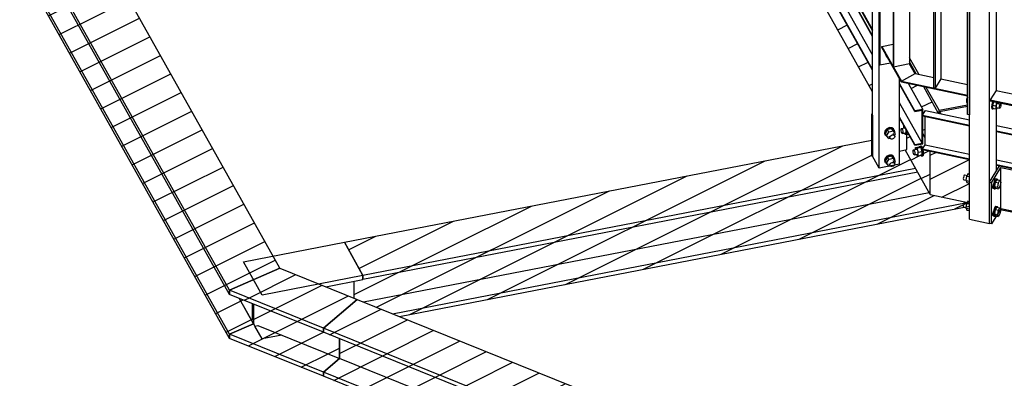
# Model space of a CAD drawing. Header units: millimetres. Extents: x 1838 to 190192, y -28 to 11710.
# Tile 9 of 80: x 42301 to 44618, y 5260 to 6105. Entities that reach past the tile are written whole.
import ezdxf

# ---------------------------------------------------------------- set-up
doc = ezdxf.new("R2010")
doc.units = ezdxf.units.MM
pattern_1 = [(26.565, (43777.326, 6922.99), (-56.1266, 28.0633), [])]
pattern_2 = [(26.565, (44535.88, 5775.23), (-56.1266, 28.0633), [])]

# ---------------------------------------------------------------- blocks, each defined once
blk = doc.blocks.new('Bolt-22289 - 18971')
at = {"color": 7}
for p, q in [((44337.7, 5843.6), (44336.2, 5838.4)), ((44337.1, 5836.7), (44338.6, 5841.9)), ((44341.9, 5847.9), (44337.7, 5843.6)), ((44343.3, 5845.6), (44338.1, 5836.9)), ((44338.6, 5841.9), (44342.8, 5846.2)), ((44341.2, 5831.3), (44346.4, 5840)), ((44347.6, 5850.3), (44341.9, 5847.9)), ((44342.8, 5846.2), (44348.5, 5848.7)), ((44353.7, 5847.6), (44343.3, 5845.6)), ((44346.4, 5840), (44343.3, 5845.6)), ((44356.9, 5842.1), (44346.4, 5840)), ((44353.3, 5850.1), (44347.6, 5850.3)), ((44348.5, 5848.7), (44354.2, 5848.5)), ((44357.4, 5847.4), (44353.3, 5850.1)), ((44356.9, 5842.1), (44353.7, 5847.6)), ((44358.9, 5841), (44353.7, 5847.6)), ((44354.2, 5848.5), (44358.4, 5845.7)), ((44362.1, 5835.4), (44356.9, 5842.1)), ((44358.4, 5845.7), (44357.4, 5847.4)), ((44358.4, 5845.7), (44359.9, 5841.2)), ((44362.1, 5835.4), (44358.9, 5841)), ((44359.9, 5841.2), (44359.5, 5839.9)), ((44336.2, 5838.4), (44337.7, 5833.9)), ((44338.6, 5832.2), (44337.1, 5836.7)), ((44338.6, 5832.2), (44337.7, 5833.9)), ((44341.2, 5831.3), (44338.1, 5836.9)), ((44342.6, 5829.6), (44338.6, 5832.2)), ((44346.4, 5824.7), (44341.2, 5831.3)), ((44346.4, 5824.7), (44349.4, 5825.2)), ((44349.5, 5825), (44346.7, 5830)), ((44348.8, 5827.2), (44349.5, 5829.8)), ((44349.5, 5825), (44348.8, 5827.2)), ((44349.5, 5829.8), (44351.6, 5832)), ((44351.6, 5823.6), (44349.5, 5825)), ((44351.6, 5832), (44354.5, 5833.2)), ((44354.5, 5823.5), (44351.6, 5823.6)), ((44354.5, 5833.2), (44357.3, 5833.1)), ((44357.3, 5824.7), (44354.5, 5823.5)), ((44359.4, 5831.7), (44356.6, 5836.7)), ((44357.3, 5833.1), (44359.4, 5831.7)), ((44359.4, 5826.9), (44357.3, 5824.7)), ((44359.4, 5831.7), (44360.2, 5829.4)), ((44360.2, 5829.4), (44359.4, 5826.9)), ((44359.6, 5831.2), (44362.1, 5835.4)), ((44337.7, 5778.8), (44336.2, 5773.7)), ((44336.2, 5773.7), (44337.7, 5769.1)), ((44337.1, 5772), (44338.6, 5777.2)), ((44338.6, 5767.5), (44337.1, 5772)), ((44341.9, 5783.2), (44337.7, 5778.8)), ((44343.3, 5780.9), (44338.1, 5772.2)), ((44341.2, 5766.6), (44338.1, 5772.2)), ((44338.6, 5777.2), (44342.8, 5781.5)), ((44341.2, 5766.6), (44346.4, 5775.3)), ((44347.6, 5785.6), (44341.9, 5783.2)), ((44342.8, 5781.5), (44348.5, 5783.9)), ((44353.7, 5782.9), (44343.3, 5780.9)), ((44346.4, 5775.3), (44343.3, 5780.9)), ((44356.9, 5777.3), (44346.4, 5775.3)), ((44353.3, 5785.4), (44347.6, 5785.6)), ((44348.5, 5783.9), (44354.2, 5783.7)), ((44357.4, 5782.7), (44353.3, 5785.4)), ((44356.9, 5777.3), (44353.7, 5782.9)), ((44358.9, 5776.2), (44353.7, 5782.9)), ((44354.2, 5783.7), (44358.4, 5781)), ((44359.4, 5767), (44356.6, 5772)), ((44362.1, 5770.7), (44356.9, 5777.3)), ((44358.4, 5781), (44357.4, 5782.7)), ((44358.4, 5781), (44359.9, 5776.4)), ((44362.1, 5770.7), (44358.9, 5776.2)), ((44359.9, 5776.4), (44359.5, 5775.2)), ((44359.6, 5766.5), (44362.1, 5770.7)), ((44338.6, 5767.5), (44337.7, 5769.1)), ((44342.6, 5764.8), (44338.6, 5767.5)), ((44346.4, 5759.9), (44341.2, 5766.6)), ((44346.4, 5759.9), (44349.4, 5760.5)), ((44349.5, 5760.2), (44346.7, 5765.3)), ((44348.8, 5762.5), (44349.5, 5765.1)), ((44349.5, 5760.2), (44348.8, 5762.5)), ((44349.5, 5765.1), (44351.6, 5767.3)), ((44351.6, 5758.9), (44349.5, 5760.2)), ((44351.6, 5767.3), (44354.5, 5768.5)), ((44354.5, 5758.8), (44351.6, 5758.9)), ((44354.5, 5768.5), (44357.3, 5768.4)), ((44357.3, 5760), (44354.5, 5758.8)), ((44357.3, 5768.4), (44359.4, 5767)), ((44359.4, 5762.1), (44357.3, 5760)), ((44359.4, 5767), (44360.2, 5764.7)), ((44360.2, 5764.7), (44359.4, 5762.1))]:
    blk.add_line(p, q, dxfattribs=at)
blk = doc.blocks.new('Part-22321 - 18971')
at = {"color": 7}
for p, q in [((44323.8, 6750.2), (44371.3, 6759.4)), ((44325.4, 6747.4), (44323.8, 6750.2)), ((44323.8, 6001.1), (44323.8, 6750.2)), ((44372.9, 6756.6), (44325.4, 6747.4)), ((44325.4, 6747.4), (44325.4, 5998.3)), ((44372.9, 6756.6), (44371.3, 6759.4)), ((44372.9, 6756.4), (44372.9, 6756.6)), ((44372.9, 6610.9), (44372.9, 6623.2)), ((44325.4, 5998.3), (44350.4, 6003.1)), ((44325.4, 5998.3), (44323.8, 6001.1))]:
    blk.add_line(p, q, dxfattribs=at)
blk = doc.blocks.new('Bolt-22319 - 18971')
at = {"color": 7}
for p, q in [((44531.2, 5922.5), (44529.2, 5916.5)), ((44529.2, 5916.5), (44531.2, 5916.1)), ((44529.2, 5916.5), (44529.2, 5909.5)), ((44529.2, 5909.5), (44531.2, 5909.1)), ((44591.2, 5912.2), (44589.7, 5908.8)), ((44593.2, 5911.8), (44590.4, 5903.4)), ((44591.6, 5908.4), (44593.1, 5911.8)), ((44600.7, 5910.2), (44597.9, 5901.8)), ((44603.7, 5907), (44603.7, 5909.6)), ((44588.5, 5903.8), (44588, 5899)), ((44588, 5899), (44588.5, 5895.7)), ((44589.7, 5908.8), (44588.5, 5903.8)), ((44588.5, 5895.7), (44589.7, 5894.8)), ((44589.7, 5894.8), (44591.6, 5894.4)), ((44589.9, 5898.6), (44590.3, 5903.4)), ((44590.3, 5895.3), (44589.9, 5898.6)), ((44590.3, 5903.4), (44591.6, 5908.4)), ((44591.6, 5894.4), (44590.3, 5895.3)), ((44590.4, 5903.4), (44597.9, 5901.8)), ((44590.4, 5903.4), (44590.4, 5895.5)), ((44597.9, 5893.9), (44590.4, 5895.5)), ((44592.3, 5895.1), (44591.6, 5894.4)), ((44597.9, 5901.8), (44597.9, 5893.9)), ((44600.8, 5894.6), (44597.9, 5893.9)), ((44600, 5897.7), (44607.5, 5896.1)), ((44600.8, 5894.6), (44601.7, 5897.3)), ((44601.6, 5907.5), (44609.2, 5905.9)), ((44606.6, 5898.2), (44606.9, 5900.6)), ((44606.9, 5896.6), (44606.6, 5898.2)), ((44606.9, 5900.6), (44607.5, 5903.1)), ((44607.5, 5896.1), (44606.9, 5896.6)), ((44607.5, 5903.1), (44608.3, 5905)), ((44608.3, 5896.9), (44607.5, 5896.1)), ((44608.3, 5905), (44609.2, 5905.9)), ((44609.2, 5898.9), (44608.3, 5896.9)), ((44609.2, 5905.9), (44609.8, 5905.4)), ((44609.8, 5901.4), (44609.2, 5898.9)), ((44609.8, 5905.4), (44610, 5903.8)), ((44610, 5903.8), (44609.8, 5901.4))]:
    blk.add_line(p, q, dxfattribs=at)
blk = doc.blocks.new('Bolt-23114 - 18971')
at = {"color": 7}
for p, q in [((44375.5, 5845.7), (44375.7, 5847.7)), ((44375.7, 5842.9), (44375.5, 5845.7)), ((44375.7, 5847.7), (44376.4, 5848.3)), ((44376.4, 5839.9), (44375.7, 5842.9)), ((44376.4, 5848.3), (44383.1, 5849.6)), ((44376.4, 5848.3), (44377.4, 5847.2)), ((44377.4, 5837.5), (44376.4, 5839.9)), ((44377.4, 5847.2), (44378.3, 5844.9)), ((44378.3, 5844.9), (44379, 5841.9)), ((44379, 5841.9), (44379.2, 5839)), ((44381, 5853.4), (44382.5, 5853.7)), ((44382.9, 5852.9), (44381, 5853.4)), ((44381, 5853.4), (44381, 5849.2)), ((44385.1, 5849), (44387, 5842.8)), ((44387, 5842.8), (44388.4, 5843.1)), ((44387, 5833.9), (44387, 5842.8)), ((44378.3, 5836.5), (44377.4, 5837.5)), ((44378.3, 5836.5), (44384.9, 5837.8)), ((44379, 5837.1), (44378.3, 5836.5)), ((44379.2, 5839), (44379, 5837.1)), ((44384, 5834.8), (44383.2, 5837.5)), ((44384, 5834.8), (44387, 5833.9)), ((44387, 5833.9), (44392.9, 5835.1)), ((44403.7, 5795.5), (44403.9, 5797.5)), ((44403.9, 5792.6), (44403.7, 5795.5)), ((44403.9, 5797.5), (44404.6, 5798)), ((44404.6, 5798), (44411.2, 5799.3)), ((44404.6, 5798), (44405.5, 5797)), ((44405.5, 5797), (44406.5, 5794.7)), ((44406.5, 5794.7), (44407.2, 5791.7)), ((44409.2, 5803.2), (44418.7, 5805)), ((44409.2, 5803.2), (44412.2, 5802.3)), ((44409.2, 5798.9), (44409.2, 5803.2)), ((44412.2, 5802.3), (44421.7, 5804.2)), ((44412.2, 5802.3), (44415.2, 5792.6)), ((44415.2, 5792.6), (44424.7, 5794.4)), ((44418.3, 5804.9), (44418.4, 5805.9)), ((44418.4, 5805.9), (44419.8, 5807)), ((44421.7, 5804.2), (44418.7, 5805)), ((44419.8, 5807), (44422.7, 5807.6)), ((44419.8, 5807), (44421.7, 5805)), ((44421.7, 5805), (44423.6, 5800.3)), ((44424.7, 5794.4), (44421.7, 5804.2)), ((44424.5, 5805.5), (44422.7, 5807.6)), ((44423.6, 5800.3), (44424.9, 5794.3)), ((44426.3, 5801.1), (44424.5, 5805.5)), ((44424.7, 5785.5), (44424.7, 5794.4)), ((44424.9, 5794.3), (44425.4, 5788.6)), ((44427.8, 5794.9), (44427, 5798.2)), ((44428.3, 5789.1), (44427.8, 5794.9)), ((44404.6, 5789.6), (44403.9, 5792.6)), ((44405.5, 5787.3), (44404.6, 5789.6)), ((44406.5, 5786.3), (44405.5, 5787.3)), ((44406.5, 5786.3), (44413.1, 5787.6)), ((44407.2, 5786.8), (44406.5, 5786.3)), ((44407.2, 5791.7), (44407.4, 5788.8)), ((44407.4, 5788.8), (44407.2, 5786.8)), ((44412.2, 5784.6), (44411.4, 5787.2)), ((44412.2, 5784.6), (44415.2, 5783.7)), ((44415.2, 5783.7), (44415.2, 5792.6)), ((44415.2, 5783.7), (44424.7, 5785.5)), ((44423.6, 5783.5), (44422.2, 5785.1)), ((44424.9, 5784.6), (44423.6, 5783.5)), ((44423.6, 5783.5), (44426.4, 5784.1)), ((44425.4, 5788.6), (44424.9, 5784.6)), ((44426.4, 5784.1), (44427.8, 5785.2)), ((44427.8, 5785.2), (44428.3, 5789.1))]:
    blk.add_line(p, q, dxfattribs=at)
blk = doc.blocks.new('Part-22280 - 18971')
at = {"color": 7}
for p, q in [((44010.5, 6597.7), (43776, 7015.8)), ((44010.5, 6596), (43776, 7014.1)), ((44010.5, 6552.2), (43776, 6970.3)), ((44010.5, 6518.4), (43776, 6936.5)), ((44010.5, 6516.8), (43776, 6934.9)), ((44308.2, 6067), (44073.6, 6485.1)), ((44308.2, 6065.4), (44073.6, 6483.5)), ((44308.2, 6021.5), (44073.6, 6439.6)), ((44308.2, 5987.7), (44073.6, 6405.8)), ((44308.2, 5986.1), (44073.6, 6404.2)), ((44407.6, 5889.7), (44371.3, 5954.4)), ((44407.6, 5888.1), (44371.3, 5952.8)), ((44392.8, 5953.6), (44426.6, 5893.4)), ((44424.7, 5813.7), (44371.3, 5908.9)), ((44426.6, 5893.4), (44407.6, 5889.7)), ((44407.6, 5888.1), (44424.7, 5891.4)), ((44407.6, 5888.1), (44407.6, 5889.7)), ((44424.7, 5813.7), (44424.7, 5891.4)), ((44426.6, 5880.8), (44426.6, 5893.4)), ((44407.6, 5810.4), (44371.3, 5875.2)), ((44407.6, 5808.8), (44371.3, 5873.5)), ((44426.6, 5812.5), (44426.6, 5877.6)), ((44407.6, 5810.4), (44424.7, 5813.7)), ((44407.6, 5808.8), (44426.6, 5812.5)), ((44407.6, 5808.8), (44407.6, 5810.4))]:
    blk.add_line(p, q, dxfattribs=at)
blk = doc.blocks.new('Bolt-22322 - 18971')
at = {"color": 7}
for p, q in [((44339.9, 6021.9), (44339.6, 6021.3)), ((44339.6, 6021.3), (44340.9, 6017.5)), ((44340.3, 6020.1), (44340.5, 6020.8)), ((44341.5, 6016.3), (44340.3, 6020.1)), ((44341.5, 6016.3), (44340.9, 6017.5)), ((44343.8, 6014.8), (44341.5, 6016.3))]:
    blk.add_line(p, q, dxfattribs=at)
blk = doc.blocks.new('Part-22317 - 18971')
at = {"color": 7}
for p, q in [((44425.8, 5879.4), (44432.5, 5890.5)), ((44432.5, 5890.5), (44535.9, 5868.6)), ((44425.8, 5877.8), (44425.8, 5879.4)), ((44425.8, 5879.4), (44535.9, 5856.1)), ((44425.8, 5877.8), (44535.9, 5854.5)), ((44431.8, 5810.1), (44431.8, 5876.5)), ((44599.8, 5855.1), (45314.9, 5704)), ((44599.8, 5842.6), (45314.9, 5691.5)), ((44599.8, 5841), (45314.9, 5689.9)), ((44425.8, 5800.1), (44431.8, 5810.1)), ((44425.8, 5798.5), (44425.8, 5800.1)), ((44425.8, 5800.1), (44535.9, 5776.8)), ((44425.8, 5798.5), (44535.9, 5775.2)), ((44431.8, 5810.1), (44535.9, 5788.1)), ((44599.8, 5774.6), (45314.9, 5623.5)), ((44599.8, 5763.3), (45314.9, 5612.2)), ((44599.8, 5761.7), (45314.9, 5610.6)), ((45378.9, 5690.5), (46094, 5539.4)), ((45378.9, 5678), (46094, 5526.9)), ((45378.9, 5676.4), (46094, 5525.3)), ((45378.9, 5610), (46094, 5458.9)), ((45378.9, 5598.7), (46094, 5447.6)), ((45378.9, 5597.1), (46094, 5446)), ((46157.9, 5525.9), (46178.1, 5521.6)), ((46157.9, 5513.4), (46265.5, 5490.6)), ((46157.9, 5511.8), (46264.6, 5489.2)), ((46265.5, 5490.6), (46269.4, 5491.7)), ((46291.1, 5432.1), (46291.1, 5487.2)), ((46157.9, 5445.3), (46255.4, 5424.7)), ((46157.9, 5434.1), (46255.4, 5413.5)), ((46157.9, 5432.5), (46255.4, 5411.9))]:
    blk.add_line(p, q, dxfattribs=at)
blk = doc.blocks.new('Part-22287 - 18971')
at = {"color": 7}
for p, q in [((44308.2, 5883.2), (44306.6, 5882.9)), ((44306.6, 5882.9), (44308.2, 5880.1)), ((44306.6, 5785.8), (44306.6, 5882.9)), ((44308.2, 5880.1), (44308.2, 5783)), ((44388.9, 5798.7), (44388.9, 5842.2)), ((44371.3, 5795.3), (44388.9, 5798.7)), ((44308.2, 5783), (44306.6, 5785.8))]:
    blk.add_line(p, q, dxfattribs=at)
blk = doc.blocks.new('Part-22364 - 18971')
at = {"color": 7}
for p, q in [((44357.3, 6561.1), (44356.4, 6562.8)), ((44356.4, 6562.8), (44356.4, 5994.9)), ((44357.3, 6561.1), (44357.3, 5993.2)), ((44395.3, 6523.5), (44395.3, 6000.6)), ((44357.3, 5993.2), (44356.4, 5994.9)), ((44395.3, 6000.6), (44357.3, 5993.2))]:
    blk.add_line(p, q, dxfattribs=at)
blk = doc.blocks.new('Part-22077 - 18971')
at = {"color": 7}
for p, q in [((45378.9, 6065.6), (45445.9, 6078.6)), ((45462.3, 6081.7), (45491.6, 6087.4)), ((45558.9, 5967.5), (45491.6, 6087.4)), ((45247.9, 6040.2), (45314.9, 6053.2)), ((45134.9, 6018.3), (45231.5, 6037)), ((45022, 5996.4), (45118.6, 6015.1)), ((44909.1, 5974.5), (45005.7, 5993.3)), ((44796.2, 5952.7), (44892.7, 5971.4)), ((44683.3, 5930.8), (44779.8, 5949.5)), ((45671.8, 5766.2), (45575.2, 5938.4)), ((44657.1, 5925.7), (44666.9, 5927.6)), ((44465.9, 5888.6), (44531.2, 5901.3)), ((44469.3, 5882.7), (44465.9, 5888.6)), ((44465.9, 5883.4), (44465.9, 5888.6)), ((45706.8, 5703.9), (45688.1, 5737.1)), ((45759.4, 5610.1), (45724.2, 5672.8))]:
    blk.add_line(p, q, dxfattribs=at)
blk = doc.blocks.new('Part-19820 - 18971')
h = blk.add_hatch()
h.set_pattern_fill('', color=96, scale=50, style=0, pattern_type=0)
h.set_pattern_definition([(26.565, (42827.05, 5444.55), (-56.1266, 28.0633), [])])
h.paths.add_polyline_path([(42848.3, 5436), (42827.1, 5444.5), (42795, 5457.5), (42795, 5467.2), (42913.2, 5519.3), (42433.8, 6373.9), (42300.9, 6348.2), (42433.8, 6373.9), (42300.9, 6348.2), (42300.9, 6338.5), (42348.3, 6253.8), (42300.9, 6244.6), (42300.9, 6234.9), (42795, 5353.9), (42795, 5363.6), (42806.5, 5359), (42795.1, 5363.6), (42851.2, 5388.4), (42851.2, 5434.8)])
at = {"color": 96}
for p, q in [((42300.9, 6348.2), (42433.8, 6373.9)), ((42913.2, 5519.3), (42433.8, 6373.9)), ((42795, 5467.2), (42300.9, 6348.2)), ((42300.9, 6338.5), (42300.9, 6348.2)), ((42795, 5457.5), (42300.9, 6338.5)), ((42300.9, 6244.6), (42348.3, 6253.8)), ((42795, 5363.6), (42300.9, 6244.6)), ((42300.9, 6234.9), (42300.9, 6244.6)), ((42795, 5353.9), (42300.9, 6234.9)), ((42913.2, 5519.3), (42795, 5467.2)), ((42795, 5467.2), (42795, 5457.5)), ((42851.2, 5388.4), (42817.5, 5448.4)), ((42851.2, 5434.8), (42851.2, 5388.4)), ((42851.2, 5388.4), (42795, 5363.6)), ((42795, 5363.6), (42795, 5353.9))]:
    blk.add_line(p, q, dxfattribs=at)
blk = doc.blocks.new('Part-22076 - 18971')
at = {"color": 7}
for p, q in [((44873.3, 6589.5), (45176.9, 6648.4)), ((45255.2, 6508.8), (45176.9, 6648.4)), ((44599.8, 6536.5), (44696.4, 6555.2)), ((44529.4, 6522.9), (44531.2, 6523.2)), ((44395.3, 6496.9), (44452.5, 6508)), ((45314.9, 6402.4), (45300.8, 6427.5)), ((45445.9, 6168.9), (45378.9, 6288.4)), ((45490.1, 6090.2), (45462.3, 6139.7)), ((45378.9, 6068.6), (45445.9, 6081.6)), ((45462.3, 6084.8), (45490.1, 6090.2)), ((45490.1, 6087.1), (45490.1, 6090.2)), ((45247.9, 6043.2), (45314.9, 6056.2)), ((45134.9, 6021.3), (45231.5, 6040)), ((44416.9, 5976), (44395.3, 6014.5)), ((45022, 5999.4), (45118.6, 6018.2)), ((44909.1, 5977.6), (45005.7, 5996.3)), ((44796.2, 5955.7), (44892.7, 5974.4)), ((44464.4, 5891.4), (44434.3, 5945)), ((44683.3, 5933.8), (44779.8, 5952.5)), ((44649.6, 5927.3), (44666.9, 5930.6)), ((44464.4, 5891.4), (44531.2, 5904.3)), ((44464.4, 5883.7), (44464.4, 5891.4))]:
    blk.add_line(p, q, dxfattribs=at)
blk = doc.blocks.new('Part-22363 - 18971')
at = {"color": 7}
for p, q in [((44330.2, 6041.7), (44356.4, 6046.7)), ((44330.2, 6039.2), (44330.2, 6041.7)), ((44330.2, 6041.7), (44376.2, 5959.5)), ((44376.2, 5957.1), (44330.2, 6039.2)), ((44408.1, 5977.8), (44395.3, 6000.6)), ((44376.2, 5959.5), (44408.1, 5977.8)), ((44376.2, 5959.5), (44376.2, 5957.1))]:
    blk.add_line(p, q, dxfattribs=at)
blk = doc.blocks.new('Part-19809 - 18971')
h = blk.add_hatch()
h.set_pattern_fill('', color=96, scale=50, style=0, pattern_type=0)
h.set_pattern_definition(pattern_1)
h.paths.add_polyline_path([(43776, 6922.7), (43777.3, 6923), (43782.1, 6923.9), (43776, 6934.9)])
h = blk.add_hatch()
h.set_pattern_fill('', color=96, scale=50, style=0, pattern_type=0)
h.set_pattern_definition(pattern_1)
h.paths.add_polyline_path([(44010.5, 6465.2), (44010.5, 6516.8), (43835.8, 6828.2), (43835.8, 6784.6), (43831.7, 6783.8)])
h = blk.add_hatch()
h.set_pattern_fill('', color=96, scale=50, style=0, pattern_type=0)
h.set_pattern_definition(pattern_1)
h.paths.add_polyline_path([(44073.7, 6392.1), (44079.8, 6393.3), (44073.7, 6404.2)])
h = blk.add_hatch()
h.set_pattern_fill('', color=96, scale=50, style=0, pattern_type=0)
h.set_pattern_definition(pattern_1)
h.paths.add_polyline_path([(44308.2, 5934.5), (44308.2, 5986.1), (44133.5, 6297.5), (44133.5, 6254), (44129.4, 6253.2)])
h = blk.add_hatch()
h.set_pattern_fill('', color=96, scale=50, style=0, pattern_type=0)
h.set_pattern_definition(pattern_1)
h.paths.add_polyline_path([(44410.9, 5977.3), (44395.3, 6005), (44395.3, 6000.6), (44408.1, 5977.8)])
h = blk.add_hatch()
h.set_pattern_fill('', color=96, scale=50, style=0, pattern_type=0)
h.set_pattern_definition(pattern_1)
h.paths.add_polyline_path([(44426.6, 5880.8), (44432.5, 5890.5), (44463.2, 5884), (44428.3, 5946.3), (44392.8, 5953.6), (44426.6, 5893.4)])
h = blk.add_hatch()
h.set_pattern_fill('', color=96, scale=50, style=0, pattern_type=0)
h.set_pattern_definition(pattern_1)
h.paths.add_polyline_path([(44425.8, 5798.5), (44425.8, 5800.1), (44431.8, 5810.1), (44431.8, 5876.5), (44426.6, 5877.6), (44426.6, 5812.5), (44412.7, 5809.8), (44407.6, 5808.8), (44388.9, 5842.2), (44388.9, 5798.7), (44384.8, 5797.9), (44443.7, 5692.9), (44443.7, 5794.7)])
at = {"color": 96}
for p, q in [((44010.5, 6465.2), (43831.7, 6783.8)), ((44308.2, 5934.5), (44129.4, 6253.2)), ((44410.9, 5977.3), (44395.3, 6005)), ((44463.2, 5884), (44428.3, 5946.3)), ((44431.8, 5827.3), (44426.6, 5836.6)), ((44443.7, 5692.9), (44384.8, 5797.9)), ((44443.7, 5692.9), (44443.7, 5794.7))]:
    blk.add_line(p, q, dxfattribs=at)
blk = doc.blocks.new('Part-19811 - 18971')
h = blk.add_hatch()
h.set_pattern_fill('', color=96, scale=50, style=0, pattern_type=0)
h.set_pattern_definition(pattern_2)
h.paths.add_polyline_path([(44535.9, 5673.2), (44535.9, 5775.2), (44443.7, 5794.7), (44443.7, 5692.9), (44443.7, 5692.6)])
h = blk.add_hatch()
h.set_pattern_fill('', color=96, scale=50, style=0, pattern_type=0)
h.set_pattern_definition(pattern_2)
h.paths.add_polyline_path([(44599.8, 5749.2), (44606.6, 5760.3), (44599.8, 5761.7)])
h = blk.add_hatch()
h.set_pattern_fill('', color=96, scale=50, style=0, pattern_type=0)
h.set_pattern_definition(pattern_2)
h.paths.add_polyline_path([(45314.9, 5508.6), (45314.9, 5610.6), (44672.5, 5746.4), (44672.5, 5649.3), (44670.8, 5646.5), (44609.6, 5659.4), (44608.6, 5657.8)])
h = blk.add_hatch()
h.set_pattern_fill('', color=96, scale=50, style=0, pattern_type=0)
h.set_pattern_definition(pattern_2)
h.paths.add_polyline_path([(45378.9, 5584.6), (45385.7, 5595.7), (45378.9, 5597.1)])
h = blk.add_hatch()
h.set_pattern_fill('', color=96, scale=50, style=0, pattern_type=0)
h.set_pattern_definition(pattern_2)
h.paths.add_polyline_path([(46089.3, 5345), (46089.3, 5346.9), (46050.1, 5355.1), (46050.1, 5452.2), (46051.7, 5454.9), (45451.5, 5581.7), (45451.5, 5484.7), (45449.8, 5481.9), (45388.7, 5494.8), (45387.7, 5493.2)])
h = blk.add_hatch()
h.set_pattern_fill('', color=96, scale=50, style=0, pattern_type=0)
h.set_pattern_definition(pattern_2)
h.paths.add_polyline_path([(46299.4, 5430.4), (46319, 5447.2), (46291.1, 5453.1), (46291.1, 5432.1)])
h = blk.add_hatch()
h.set_pattern_fill('', color=96, scale=50, style=0, pattern_type=0)
h.set_pattern_definition(pattern_2)
h.paths.add_polyline_path([(46177.7, 5326.3), (46199.5, 5345), (46211.4, 5355.1), (46252.7, 5390.5), (46255.4, 5394.8), (46255.4, 5411.9), (46157.9, 5432.5), (46157.9, 5330.5)])
at = {"color": 96}
for p, q in [((44443.7, 5692.6), (44443.7, 5794.7)), ((44443.7, 5692.6), (44535.9, 5673.2)), ((44608.6, 5657.8), (45314.9, 5508.6)), ((45387.7, 5493.2), (46089.3, 5345)), ((46291.1, 5453.1), (46319, 5447.2)), ((46157.9, 5330.5), (46177.7, 5326.3))]:
    blk.add_line(p, q, dxfattribs=at)
blk = doc.blocks.new('Part-19824 - 18971')
h = blk.add_hatch()
h.set_pattern_fill('', color=96, scale=50, style=0, pattern_type=0)
h.set_pattern_definition([(26.565, (47792.69, 6462.27), (-56.1266, 28.0633), [])])
h.paths.add_polyline_path([(43064.9, 5580.3), (43108.7, 5502.1), (43108.7, 5492.4), (43087.9, 5488.4), (43087.9, 5448.7), (43095.1, 5445.8), (43109.8, 5439.9), (43178.6, 5412.1), (43194.8, 5405.5), (44535.9, 5665.4), (44535.9, 5673.2), (44531, 5674.2), (44443.7, 5692.6), (44443.7, 5692.9), (44440.9, 5697.9), (44438.7, 5701.8), (44417.9, 5738.9), (44414.2, 5745.4), (44409.3, 5754.2), (44384.8, 5797.9), (44371.3, 5795.3), (44371.3, 5764.3), (44323.8, 5755.1), (44316.8, 5767.7), (44308.2, 5783), (44306.6, 5785.8), (44306.6, 5820.9)])
at = {"color": 96}
for p, q in [((43064.9, 5580.3), (44306.6, 5820.9)), ((44409.3, 5754.2), (43108.7, 5502.1)), ((44414.2, 5745.4), (43108.7, 5492.4)), ((43109.8, 5439.9), (44440.9, 5697.9)), ((43178.6, 5412.1), (44531, 5674.2)), ((43194.8, 5405.5), (44535.9, 5665.4)), ((43108.7, 5502.1), (43064.9, 5580.3)), ((43108.7, 5492.4), (43108.7, 5502.1)), ((43087.9, 5448.7), (43087.9, 5488.4))]:
    blk.add_line(p, q, dxfattribs=at)
blk = doc.blocks.new('Part-22191 - 18971')
at = {"color": 7}
for p, q in [((44535.9, 5634.5), (44535.9, 6589.2)), ((44535.9, 6589.2), (44582.9, 6579.2)), ((44582.9, 5624.6), (44582.9, 6579.2)), ((44599.8, 6508.1), (44599.8, 6575.6)), ((44599.8, 5937.8), (44599.8, 6480.7)), ((44599.8, 5749.2), (44599.8, 5910.4)), ((44535.9, 5634.5), (44582.9, 5624.6))]:
    blk.add_line(p, q, dxfattribs=at)
blk = doc.blocks.new('Part-22194 - 18971')
at = {"color": 7}
for p, q in [((44598.6, 5938), (44585.1, 5915.9)), ((44598.6, 5938), (44666.9, 5923.6)), ((44585.1, 5915.9), (44585.1, 5913.5)), ((44585.1, 5915.9), (45314.9, 5761.7)), ((44585.1, 5913.5), (45314.9, 5759.3)), ((44683.3, 5920.2), (44779.8, 5899.8)), ((44796.2, 5896.3), (44892.7, 5875.9)), ((44909.1, 5872.4), (45005.7, 5852)), ((45022, 5848.6), (45118.6, 5828.2)), ((45134.9, 5824.7), (45231.5, 5804.3)), ((45247.9, 5800.9), (45314.9, 5786.7))]:
    blk.add_line(p, q, dxfattribs=at)
blk = doc.blocks.new('Part-22226 - 18971')
at = {"color": 7}
for p, q in [((44308.2, 5783), (44308.2, 6737.7)), ((44308.2, 6737.7), (44323.8, 6709.8)), ((44323.8, 5755.1), (44323.8, 6709.8)), ((44371.3, 5764.3), (44371.3, 5965.8)), ((44323.8, 5755.1), (44308.2, 5783)), ((44371.3, 5764.3), (44323.8, 5755.1))]:
    blk.add_line(p, q, dxfattribs=at)
blk = doc.blocks.new('Part-22230 - 18971')
at = {"color": 7}
for p, q in [((44058.7, 6580.2), (44031.1, 6574.8)), ((44031.1, 6574.8), (44031.1, 6572.4)), ((44031.1, 6574.8), (44308.2, 6080.8)), ((44031.1, 6572.4), (44308.2, 6078.4))]:
    blk.add_line(p, q, dxfattribs=at)
blk = doc.blocks.new('Part-22290 - 18971')
at = {"color": 7}
for p, q in [((44582.9, 5721.6), (44606.6, 5760.3)), ((44587.6, 5720.6), (44609.6, 5756.5)), ((44609.6, 5659.4), (44609.6, 5756.5)), ((44609.6, 5756.5), (44670.8, 5743.6)), ((44670.8, 5743.6), (44672.5, 5746.4)), ((44670.8, 5646.5), (44670.8, 5743.6)), ((44672.5, 5649.3), (44672.5, 5746.4)), ((44582.9, 5624.5), (44582.9, 5721.6)), ((44582.9, 5721.6), (44587.6, 5720.6)), ((44587.6, 5623.5), (44587.6, 5720.6)), ((44609.6, 5659.4), (44587.6, 5623.5)), ((44670.8, 5646.5), (44609.6, 5659.4)), ((44672.5, 5649.3), (44670.8, 5646.5)), ((44587.6, 5623.5), (44582.9, 5624.5))]:
    blk.add_line(p, q, dxfattribs=at)
blk = doc.blocks.new('Bolt-22292 - 18971')
at = {"color": 7}
for p, q in [((44521.9, 5733.1), (44521.6, 5730.2)), ((44521.6, 5730.2), (44521.9, 5728.2)), ((44522.6, 5736.1), (44521.9, 5733.1)), ((44521.9, 5728.2), (44522.6, 5727.7)), ((44523.6, 5738.4), (44522.6, 5736.1)), ((44522.6, 5727.7), (44528.5, 5726.4)), ((44524.7, 5739.4), (44523.6, 5738.4)), ((44524.7, 5739.4), (44531.2, 5738)), ((44528.4, 5725.7), (44530.2, 5736.4)), ((44528.4, 5725.7), (44530.2, 5721)), ((44528.4, 5725.7), (44535.9, 5724.1)), ((44530.2, 5736.4), (44534, 5742.5)), ((44530.2, 5736.4), (44535.9, 5735.2)), ((44534, 5742.5), (44535.9, 5742.1)), ((44596.1, 5727.9), (44594.1, 5723.3)), ((44598.1, 5730), (44596.1, 5727.9)), ((44596.9, 5722.7), (44598.9, 5727.3)), ((44597.2, 5722), (44600.7, 5727.8)), ((44598.1, 5730), (44600.9, 5729.4)), ((44598.9, 5727.3), (44600.9, 5729.4)), ((44599.9, 5729.6), (44600.4, 5729.6)), ((44600.4, 5729.6), (44600.5, 5729.4)), ((44600.7, 5727.8), (44607.7, 5726.3)), ((44600.9, 5729.4), (44602.4, 5728.2)), ((44602.4, 5728.2), (44602.5, 5727.4)), ((44604.2, 5720.5), (44607.7, 5726.3)), ((44607.7, 5726.3), (44609.5, 5721.9)), ((44530.2, 5721), (44535.9, 5719.8)), ((44591, 5709.9), (44591.2, 5712.6)), ((44591.2, 5707.9), (44591, 5709.9)), ((44591.2, 5712.6), (44591.8, 5715.4)), ((44591.8, 5706.9), (44591.2, 5707.9)), ((44591.8, 5715.4), (44592.6, 5718.1)), ((44592.6, 5706.9), (44591.8, 5706.9)), ((44592.6, 5717.3), (44592, 5711.6)), ((44592, 5711.6), (44592.6, 5707.6)), ((44594.1, 5723.3), (44592.6, 5717.3)), ((44592.6, 5718.1), (44593, 5718.9)), ((44592.6, 5707.6), (44594.1, 5706.5)), ((44593, 5707.3), (44592.6, 5706.9)), ((44594.1, 5706.5), (44596.9, 5705.9)), ((44594.9, 5711), (44595.4, 5716.7)), ((44595.4, 5707), (44594.9, 5711)), ((44595.4, 5716.7), (44596.9, 5722.7)), ((44595.4, 5711.9), (44597.2, 5722)), ((44595.4, 5711.9), (44597.2, 5707.5)), ((44595.4, 5711.9), (44602.5, 5710.4)), ((44596.9, 5705.9), (44595.4, 5707)), ((44598.2, 5707.2), (44596.9, 5705.9)), ((44597.2, 5722), (44604.2, 5720.5)), ((44597.2, 5707.5), (44604.2, 5706)), ((44602.5, 5710.4), (44604.2, 5720.5)), ((44604.2, 5706), (44602.5, 5710.4)), ((44607.7, 5711.7), (44604.2, 5706)), ((44609.5, 5721.9), (44607.7, 5711.7)), ((44530.2, 5671.7), (44534, 5677.7)), ((44534, 5677.7), (44535.9, 5677.3)), ((44521.9, 5668.4), (44521.6, 5665.5)), ((44521.6, 5665.5), (44521.9, 5663.5)), ((44522.6, 5671.4), (44521.9, 5668.4)), ((44521.9, 5663.5), (44522.6, 5663)), ((44523.6, 5673.7), (44522.6, 5671.4)), ((44522.6, 5663), (44528.5, 5661.7)), ((44524.7, 5674.7), (44523.6, 5673.7)), ((44524.7, 5674.7), (44531.2, 5673.3)), ((44528.4, 5661), (44530.2, 5671.7)), ((44528.4, 5661), (44530.2, 5656.3)), ((44528.4, 5661), (44535.9, 5659.4)), ((44530.2, 5671.7), (44535.9, 5670.5)), ((44530.2, 5656.3), (44535.9, 5655.1)), ((44594.1, 5658.6), (44592.6, 5652.6)), ((44592.6, 5653.4), (44593, 5654.2)), ((44596.1, 5663.2), (44594.1, 5658.6)), ((44595.4, 5652), (44596.9, 5658)), ((44595.4, 5647.2), (44597.2, 5657.3)), ((44598.1, 5665.2), (44596.1, 5663.2)), ((44596.9, 5658), (44598.9, 5662.6)), ((44597.2, 5657.3), (44600.7, 5663.1)), ((44597.2, 5657.3), (44604.2, 5655.8)), ((44598.1, 5665.2), (44600.9, 5664.6)), ((44598.9, 5662.6), (44600.9, 5664.6)), ((44599.9, 5664.9), (44600.4, 5664.9)), ((44600.4, 5664.9), (44600.5, 5664.7)), ((44600.7, 5663.1), (44607.7, 5661.6)), ((44600.9, 5664.6), (44602.4, 5663.5)), ((44602.4, 5663.5), (44602.5, 5662.7)), ((44602.5, 5645.7), (44604.2, 5655.8)), ((44604.2, 5655.8), (44607.7, 5661.6)), ((44607.7, 5661.6), (44609.5, 5657.2)), ((44609.5, 5657.2), (44607.7, 5647)), ((44591, 5645.2), (44591.2, 5647.8)), ((44591.2, 5643.2), (44591, 5645.2)), ((44591.2, 5647.8), (44591.8, 5650.7)), ((44591.8, 5642.1), (44591.2, 5643.2)), ((44591.8, 5650.7), (44592.6, 5653.4)), ((44592.6, 5642.2), (44591.8, 5642.1)), ((44592.6, 5652.6), (44592, 5646.9)), ((44592, 5646.9), (44592.6, 5642.9)), ((44592.6, 5642.9), (44594.1, 5641.8)), ((44593, 5642.6), (44592.6, 5642.2)), ((44594.1, 5641.8), (44596.9, 5641.2)), ((44594.9, 5646.3), (44595.4, 5652)), ((44595.4, 5642.3), (44594.9, 5646.3)), ((44595.4, 5647.2), (44597.2, 5642.8)), ((44595.4, 5647.2), (44602.5, 5645.7)), ((44596.9, 5641.2), (44595.4, 5642.3)), ((44598.2, 5642.5), (44596.9, 5641.2)), ((44597.2, 5642.8), (44604.2, 5641.3)), ((44604.2, 5641.3), (44602.5, 5645.7)), ((44607.7, 5647), (44604.2, 5641.3))]:
    blk.add_line(p, q, dxfattribs=at)
blk = doc.blocks.new('Part-22318 - 18971')
at = {"color": 7}
for p, q in [((44531.2, 6630.6), (44548.1, 6658.3)), ((44552.8, 6657.3), (44535.9, 6629.6)), ((44548.1, 6658.3), (44552.8, 6657.3)), ((44535.9, 6629.6), (44531.2, 6630.6)), ((44531.2, 5881.4), (44531.2, 6630.6)), ((44535.9, 6629.6), (44535.9, 5880.5)), ((44535.9, 5880.5), (44531.2, 5881.4))]:
    blk.add_line(p, q, dxfattribs=at)
blk = doc.blocks.new('Part-22371 - 18971')
at = {"color": 7}
for p, q in [((44376.2, 5959.5), (44408.1, 5977.8)), ((44376.2, 5959.5), (44531.2, 5927.2)), ((44376.2, 5957.1), (44376.2, 5959.5)), ((44531.2, 5924.8), (44376.2, 5957.1)), ((44408.1, 5977.8), (44452.5, 5968.6)), ((44468.7, 5965.2), (44531.2, 5952.2))]:
    blk.add_line(p, q, dxfattribs=at)
blk = doc.blocks.new('Part-22372 - 18971')
at = {"color": 7}
for p, q in [((44452.5, 5943.9), (44452.5, 6511.6)), ((44455.3, 6511), (44455.3, 5943.3)), ((44468.8, 6508.2), (44468.8, 5965.5)), ((44468.8, 5965.5), (44455.3, 5943.3)), ((44455.3, 5943.3), (44452.5, 5943.9))]:
    blk.add_line(p, q, dxfattribs=at)
blk = doc.blocks.new('Part-55529 - 18971')
h = blk.add_hatch()
h.set_pattern_fill('', color=96, scale=50, style=0, pattern_type=0)
h.set_pattern_definition([(26.565, (43015.76, 5368.316), (-56.127, 28.063), [])])
h.paths.add_polyline_path([(43053.4, 5353.1), (43015.8, 5368.3), (43015.8, 5378), (43095.1, 5445.8), (43005.4, 5482.1), (42871.3, 5456.1), (43005.4, 5482.1), (42913.2, 5519.3), (42795.1, 5467.2), (42843.1, 5447.8), (42795, 5467.2), (42795, 5457.5), (42851.2, 5434.8), (42851.2, 5392.7), (42852.5, 5390.7), (42856.5, 5387), (42861.2, 5384.3), (43053.4, 5306.7), (42917.7, 5361.5), (42871.3, 5352.5), (42917.7, 5361.5), (42861.2, 5384.3), (42854.2, 5383), (42851.2, 5388.4), (42795, 5363.6), (42795, 5353.9), (43015.8, 5264.8), (43015.8, 5274.5), (43053.4, 5306.7), (43061.1, 5303.6), (43053.4, 5306.7)])
at = {"color": 96}
for p, q in [((42795, 5467.2), (42913.2, 5519.3)), ((42913.2, 5519.3), (43095.1, 5445.8)), ((43015.8, 5378), (42795, 5467.2)), ((42795, 5457.5), (42795, 5467.2)), ((43015.8, 5368.3), (42795, 5457.5)), ((43095.1, 5445.8), (43015.8, 5378)), ((42851.2, 5388.4), (42851.2, 5434.8)), ((42795, 5363.6), (42851.2, 5388.4)), ((42861.2, 5384.3), (43053.4, 5306.7)), ((43015.8, 5378), (43015.8, 5368.3)), ((43015.8, 5274.5), (42795, 5363.6)), ((42795, 5353.9), (42795, 5363.6)), ((43015.8, 5264.8), (42795, 5353.9)), ((43053.4, 5353.1), (43053.4, 5306.7)), ((43053.4, 5306.7), (43015.8, 5274.5)), ((43015.8, 5274.5), (43015.8, 5264.8))]:
    blk.add_line(p, q, dxfattribs=at)
blk = doc.blocks.new('Part-55530 - 18971')
h = blk.add_hatch()
h.set_pattern_fill('', color=96, scale=50, style=0, pattern_type=0)
h.set_pattern_definition([(26.565, (45327.43, 4434.46), (-56.1266, 28.0633), [])])
h.paths.add_polyline_path([(45365.1, 4419.2), (45327.4, 4434.5), (45327.4, 4444.2), (45335.1, 4441.1), (45327.4, 4444.2), (45406.7, 4512), (43095.1, 5445.8), (43015.8, 5378), (43015.8, 5368.3), (43053.4, 5353.1), (43053.4, 5306.7), (43015.8, 5274.5), (43015.8, 5264.8), (45327.4, 4330.9), (45327.4, 4340.6), (45335.1, 4337.5), (45327.4, 4340.6), (45365.1, 4372.8)])
at = {"color": 96}
for p, q in [((43015.8, 5378), (43095.1, 5445.8)), ((43095.1, 5445.8), (45406.7, 4512)), ((45327.4, 4444.2), (43015.8, 5378)), ((43015.8, 5368.3), (43015.8, 5378)), ((45327.4, 4434.5), (43015.8, 5368.3)), ((43053.4, 5306.7), (43053.4, 5353.1)), ((43015.8, 5274.5), (43053.4, 5306.7)), ((45365.1, 4372.8), (43053.4, 5306.7)), ((45327.4, 4340.6), (43015.8, 5274.5)), ((43015.8, 5264.8), (43015.8, 5274.5)), ((45327.4, 4330.9), (43015.8, 5264.8)), ((45406.7, 4512), (45327.4, 4444.2)), ((45327.4, 4444.2), (45327.4, 4434.5)), ((45365.1, 4419.2), (45365.1, 4372.8)), ((45365.1, 4372.8), (45327.4, 4340.6)), ((45327.4, 4340.6), (45327.4, 4330.9))]:
    blk.add_line(p, q, dxfattribs=at)
blk = doc.blocks.new('Part-55531 - 18971')
at = {"color": 96}
for p, q in [((42827.5, 5534.2), (43064.9, 5580.3)), ((43064.9, 5580.3), (43108.7, 5502.1)), ((42871.3, 5456.1), (42827.5, 5534.2)), ((43108.7, 5502.1), (42871.3, 5456.1)), ((43021.6, 5475.5), (43108.7, 5492.4)), ((43108.7, 5502.1), (43108.7, 5492.4)), ((43087.9, 5448.7), (43087.9, 5488.4)), ((42844.5, 5400.3), (42827.5, 5430.7)), ((42848.3, 5436), (42848.3, 5403.3)), ((42850.5, 5399.4), (42850.5, 5435.1)), ((42846, 5398.4), (42844.5, 5400.3)), ((42848, 5400.1), (42847.2, 5398.4)), ((42848.3, 5403.3), (42848, 5400.1)), ((42850.8, 5395.1), (42850.5, 5399.4)), ((42847.2, 5398.4), (42846, 5398.4)), ((42851.6, 5390.5), (42850.8, 5395.1)), ((42852.8, 5386.3), (42851.6, 5390.5)), ((42854.2, 5383), (42852.8, 5386.3)), ((42854.2, 5383), (42861.2, 5384.3)), ((42871.3, 5352.5), (42854.2, 5383)), ((42917.7, 5361.5), (42871.3, 5352.5))]:
    blk.add_line(p, q, dxfattribs=at)

msp = doc.modelspace()

# ---------------------------------------------------------------- block references
for name in ['Part-22280 - 18971', 'Part-19809 - 18971', 'Part-22321 - 18971', 'Part-22226 - 18971', 'Part-22318 - 18971', 'Part-22076 - 18971', 'Part-22191 - 18971', 'Part-22230 - 18971', 'Part-22364 - 18971', 'Part-22372 - 18971', 'Part-19824 - 18971', 'Part-19820 - 18971', 'Part-22077 - 18971', 'Part-22363 - 18971', 'Bolt-22322 - 18971', 'Part-22371 - 18971', 'Part-22194 - 18971', 'Bolt-22319 - 18971', 'Part-22317 - 18971', 'Part-22287 - 18971', 'Bolt-22289 - 18971', 'Bolt-23114 - 18971', 'Part-19811 - 18971', 'Part-22290 - 18971', 'Bolt-22292 - 18971', 'Part-55531 - 18971', 'Part-55529 - 18971', 'Part-55530 - 18971']:
    msp.add_blockref(name, (0, 0))

doc.saveas('drawing.dxf')
